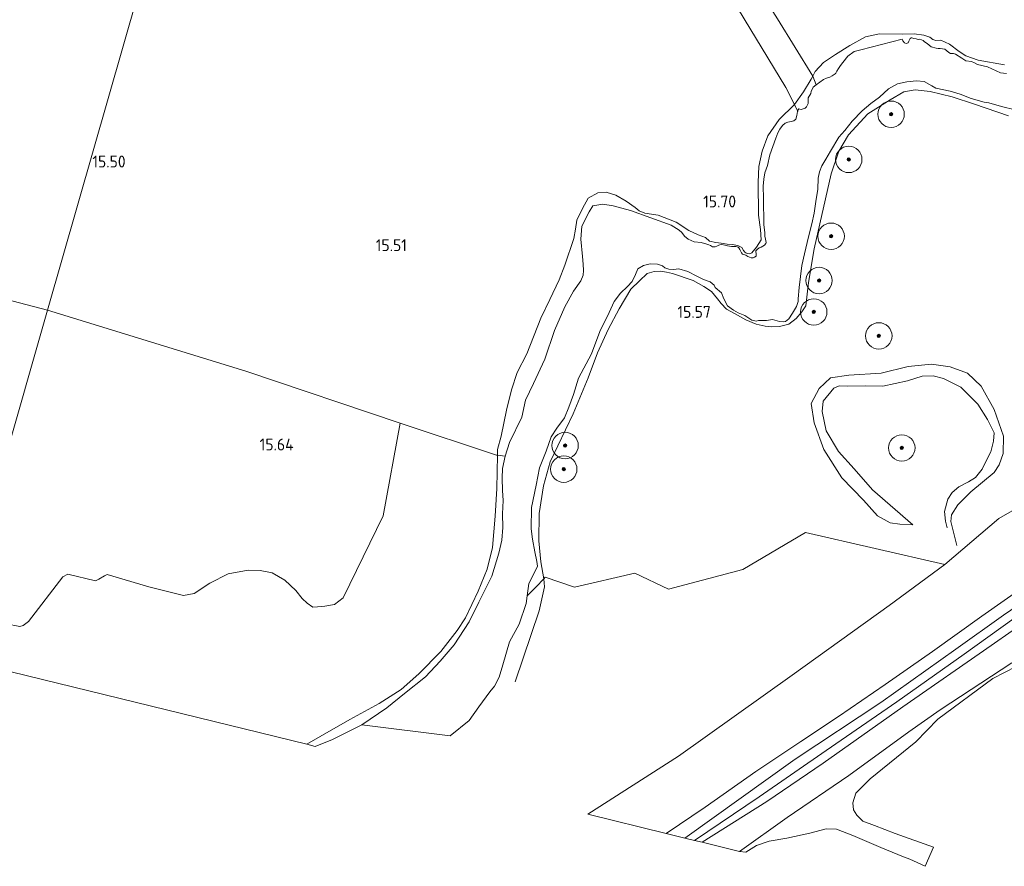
# Model space of a CAD drawing. Extents: x 196936 to 200438, y 361224 to 364196.
# Tile 147 of 256: x 199357 to 199506, y 361561 to 361689. Entities that reach past the tile are written whole.
import ezdxf
from ezdxf.enums import TextEntityAlignment as Align

# ---------------------------------------------------------------- set-up
doc = ezdxf.new("R2010")
doc.units = 0
for name, color, linetype, lineweight in [('B-ME-GR-BOOM-S', 90, 'Continuous', 25), ('B-ME-GR-BOUWLAND_BRAAKLIGGEND-GV', 200, 'Continuous', 13), ('B-ME-GR-GRAS-GV', 60, 'Continuous', 13), ('B-ME-GW-TALUD_KRUIN-G', 90, 'Continuous', 18), ('B-ME-IE-TERREINAFSCHEIDING_KUNSTMATIG_HEKWERK-G', 20, 'IE-TERREINAFSCHEIDING-KUNSTMATIG', 18), ('B-ME-OG-BREUKLIJN-G', 7, 'Continuous', 18), ('B-ME-OG-HOOGTELIJN-G', 7, 'Continuous', 18), ('B-ME-OG-HOOGTEPUNT-S', 7, 'Continuous', 25), ('B-ME-OG-TERREIN_GROEN-GV', 7, 'Continuous', 18), ('B-ME-OG-WATER_BEEK-GV', 150, 'Continuous', 18), ('B-ME-VH-VERHARDING_ASFALT-GV', 252, 'Continuous', 18), ('B-ME-VH-VERHARDING_HALFVERHARDING-GV', 252, 'Continuous', 18)]:
    doc.layers.add(name, color=color, linetype=linetype, lineweight=lineweight)
doc.styles.add('NLCS-ISO-ANNOTATIVE-T18', font='NLCS-ISO.ttf', dxfattribs={"height": 1.8})
doc.linetypes.add('IE-TERREINAFSCHEIDING-KUNSTMATIG', pattern='A,4,[82,NLCS.SHX,S=0.75,R=90,X=0,Y=0],4,-2', length=10)

# ---------------------------------------------------------------- blocks, each defined once
blk = doc.blocks.new('SAL-HOOGTELABEL-SO')
at = {"color": 0, "linetype": 'ByBlock', "lineweight": -2, "style": 'NLCS-ISO-ANNOTATIVE-T18'}
blk.add_attdef('HOOGTE', text='', height=1.8, dxfattribs=at).set_placement((2.79, 0), align=Align.RIGHT)
blk = doc.blocks.new('SGR-BOOM_01-SO')
at = {"linetype": 'ByBlock', "lineweight": 18}
h = blk.add_hatch(color=0, dxfattribs=at)
h.dxf.hatch_style = 1
edge = h.paths.add_edge_path()
edge.add_arc((0, 0), 0.25, 0, 360)
at = {"color": 0, "linetype": 'ByBlock', "lineweight": 18}
for radius in [2, 0.25]:
    blk.add_circle((0, 0), radius, dxfattribs=at)

msp = doc.modelspace()

# ---------------------------------------------------------------- linework, layer by layer
at = {"layer": 'B-ME-GR-BOUWLAND_BRAAKLIGGEND-GV'}
msp.add_polyline3d([(199515.386, 361619.681, 16.588), (199505.072, 361613.755, 16.792), (199496.932, 361606.758, 16.84), (199475.804, 361611.629, 16.009), (199466.284, 361606.03, 16.006), (199455.047, 361603.041, 16.051), (199449.918, 361605.447, 15.841), (199440.815, 361603.362, 15.811), (199436.339, 361604.852, 15.85), (199436.155, 361604.606, 15.785), (199435.677, 361607.173, 15.796), (199435.39, 361610.379, 15.875), (199435.442, 361614.51, 15.945), (199436.111, 361618.696, 15.953), (199437.091, 361622.326, 15.855), (199440.588, 361629.625, 15.816), (199442.846, 361635.085, 15.808), (199444.26, 361638.853, 15.875), (199445.906, 361642.406, 15.843), (199447.566, 361645.513, 15.804), (199449.323, 361648.517, 15.781), (199450.627, 361649.777, 15.781), (199451.81, 361650.865, 15.781), (199452.85, 361651.182, 15.781), (199453.866, 361651.223, 15.781), (199454.713, 361651.063, 15.781), (199455.627, 361650.846, 15.781), (199458.755, 361649.784, 15.71), (199460.399, 361648.912, 15.679), (199461.539, 361648.12, 15.624), (199462.484, 361647.011, 15.569), (199463.005, 361646.324, 15.554), (199463.842, 361645.442, 15.554), (199465.124, 361644.737, 15.581), (199466.759, 361643.827, 15.608), (199468.343, 361643.211, 15.628), (199469.676, 361642.895, 15.62), (199470.617, 361642.793, 15.593), (199471.879, 361642.856, 15.593), (199473.252, 361643.216, 15.683), (199474.371, 361644.037, 15.648), (199475.222, 361645.082, 15.608), (199475.838, 361645.983, 15.608), (199476.268, 361649.501, 15.546), (199477.123, 361654.609, 15.374), (199479.686, 361665.951, 15.362), (199480.83, 361669.421, 15.366), (199482.337, 361671.88, 15.362), (199485.259, 361675.051, 15.378), (199488.634, 361677.205, 15.468), (199490.706, 361678.38, 15.491), (199492.392, 361678.705, 15.483), (199494.703, 361678.44, 15.526), (199498.008, 361677.617, 15.648), (199501.404, 361676.532, 15.585), (199506.573, 361674.746, 15.581)], dxfattribs=at)
at = {"layer": 'B-ME-GR-GRAS-GV'}
for points in [[(199475.487, 361678.369, 15.543), (199474.108, 361676.455, 15.369), (199472.82, 361679.025, 15.745), (199463.783, 361693.972, 15.742), (199457.346, 361704.804, 15.763), (199453.056, 361711.707, 15.865), (199448.692, 361719.677, 16.22), (199444.624, 361725.8, 16.755), (199442.828, 361729.534, 16.747), (199442.333, 361730.554, 16.649), (199444.765, 361732.144, 16.666), (199445.666, 361730.744, 16.808), (199449.424, 361725.014, 16.51), (199454.563, 361716.63, 15.964), (199460.128, 361707.734, 15.768), (199466.013, 361698.26, 15.68), (199471.555, 361689.46, 15.693), (199476.893, 361680.762, 15.582), (199476.663, 361680.305, 15.602)], [(199475.73, 361675.91, 15.3), (199475.461, 361675.793, 15.3), (199475.143, 361675.727, 15.3), (199474.934, 361675.777, 15.3), (199474.766, 361675.837, 15.3), (199474.669, 361675.679, 15.3), (199474.614, 361675.447, 15.3), (199474.385, 361675.904, 15.288), (199474.315, 361676.042, 15.308), (199474.108, 361676.455, 15.369), (199475.487, 361678.369, 15.543), (199476.663, 361680.305, 15.602), (199476.893, 361680.762, 15.582), (199477.42, 361679.477, 15.3), (199476.964, 361679.082, 15.3), (199476.677, 361678.465, 15.3), (199476.624, 361678.155, 15.3), (199476.181, 361677.475, 15.3), (199476.22, 361677.043, 15.3), (199476.182, 361676.629, 15.3), (199475.956, 361676.099, 15.3)], [(199468.309, 361653.909, 15.3), (199468.33, 361653.743, 15.3), (199468.314, 361653.505, 15.3), (199468.069, 361653.322, 15.3), (199467.889, 361653.243, 15.3), (199467.571, 361653.258, 15.3), (199467.332, 361653.355, 15.3), (199467.069, 361653.437, 15.3), (199466.758, 361653.652, 15.3), (199466.453, 361653.724, 15.3), (199466.252, 361653.812, 15.3), (199466.093, 361653.991, 15.3), (199465.927, 361654.312, 15.3), (199465.834, 361654.515, 15.3), (199465.713, 361654.765, 15.3), (199465.612, 361654.849, 15.3), (199465.449, 361654.928, 15.3), (199465.249, 361654.935, 15.3), (199465.04, 361654.985, 15.3), (199464.878, 361654.983, 15.3), (199464.608, 361654.946, 15.3), (199464.298, 361654.999, 15.3), (199463.955, 361655.08, 15.3), (199463.593, 361655.166, 15.3), (199463.131, 361655.255, 15.3), (199462.818, 361655.209, 15.3), (199462.662, 361655.145, 15.3), (199462.383, 361654.989, 15.3), (199462.118, 361654.891, 15.3), (199461.88, 361654.907, 15.3), (199461.685, 361654.933, 15.3), (199461.422, 361655.096, 15.3), (199461.145, 361655.202, 15.3), (199460.844, 361655.293, 15.3), (199459.986, 361655.578, 15.3), (199458.921, 361655.669, 15.3), (199458.004, 361656.047, 15.3), (199457.475, 361656.535, 15.3), (199457.04, 361657.08, 15.3), (199456.637, 361657.417, 15.3), (199455.436, 361658.2, 15.3), (199449.27, 361660.389, 15.3), (199446.67, 361661.146, 15.3), (199445.071, 361661.369, 15.3), (199443.586, 361661.116, 15.3), (199442.998, 361660.202, 15.3), (199441.897, 361658.058, 15.3), (199441.734, 361656.071, 15.3), (199442.014, 361653.47, 15.3), (199442.096, 361652.283, 15.3), (199442.155, 361651.343, 15.3), (199442.107, 361650.63, 15.3), (199441.776, 361649.742, 15.3), (199440.646, 361648.198, 15.3), (199439.317, 361645.815, 15.3), (199437.746, 361642.241, 15.3), (199436.319, 361637.909, 15.3), (199434.598, 361634.21, 15.3), (199433.383, 361631.661, 15.3), (199432.814, 361629.128, 15.3), (199430.934, 361625.249, 15.3), (199430.26, 361623.197, 15.3), (199429.101, 361623.343, 15.625), (199429.115, 361624.191, 15.602), (199429.671, 361626.231, 15.606), (199430.473, 361630.185, 15.559), (199431.223, 361633.226, 15.598), (199432.122, 361635.87, 15.598), (199433.549, 361638.712, 15.602), (199435.696, 361644.121, 15.578), (199437.076, 361646.934, 15.57), (199438.454, 361649.909, 15.57), (199439.331, 361652.116, 15.574), (199440.682, 361656.182, 15.602), (199440.935, 361657.611, 15.649), (199441.123, 361658.934, 15.66), (199442.026, 361660.733, 15.641), (199442.875, 361662.304, 15.657), (199444.344, 361663.086, 15.641), (199445.614, 361663.192, 15.649), (199447.036, 361662.739, 15.657), (199448.636, 361661.843, 15.672), (199449.981, 361660.886, 15.688), (199450.587, 361660.383, 15.68), (199451.466, 361660.017, 15.664), (199453.446, 361659.715, 15.657), (199456.207, 361658.629, 15.743), (199458.126, 361657.377, 15.657), (199459.542, 361656.725, 15.657), (199460.65, 361656.305, 15.664), (199461.247, 361655.764, 15.637), (199462.2, 361655.542, 15.617), (199463.027, 361655.469, 15.594), (199463.951, 361655.294, 15.574), (199464.702, 361655.239, 15.57), (199465.52, 361655.128, 15.566), (199466.171, 361654.816, 15.555), (199466.387, 361654.363, 15.539), (199466.609, 361654.11, 15.527), (199466.77, 361653.98, 15.531), (199466.976, 361653.885, 15.531), (199467.374, 361653.837, 15.527), (199467.683, 361653.991, 15.535), (199468.392, 361654.87, 15.555), (199469.072, 361655.979, 15.563), (199469, 361657.529, 15.563), (199468.688, 361659.728, 15.563), (199468.646, 361664.73, 15.559), (199468.713, 361667.086, 15.578), (199469.209, 361669.382, 15.555), (199470.113, 361671.704, 15.543), (199471.821, 361674.2, 15.516), (199474.108, 361676.455, 15.369), (199474.315, 361676.042, 15.308), (199474.385, 361675.904, 15.288), (199474.614, 361675.447, 15.3), (199474.601, 361675.393, 15.3), (199474.557, 361675.121, 15.3), (199474.461, 361674.801, 15.3), (199474.335, 361674.268, 15.3), (199474.015, 361674.021, 15.3), (199473.617, 361673.874, 15.3), (199473.115, 361673.791, 15.3), (199472.741, 361673.658, 15.3), (199472.308, 361673.277, 15.3), (199471.897, 361672.73, 15.3), (199471.59, 361672.199, 15.3), (199471.296, 361671.383, 15.3), (199470.369, 361668.824, 15.3), (199470.032, 361667.232, 15.3), (199469.633, 361666.139, 15.3), (199469.502, 361665.163, 15.3), (199469.392, 361664.102, 15.3), (199469.444, 361662.278, 15.3), (199469.494, 361658.239, 15.3), (199469.638, 361657.058, 15.3), (199469.658, 361656.549, 15.3), (199469.741, 361656.047, 15.3), (199469.813, 361655.587, 15.3), (199469.768, 361655.396, 15.3), (199469.571, 361655.161, 15.3), (199469.061, 361654.879, 15.3), (199468.773, 361654.766, 15.3), (199468.453, 361654.519, 15.3), (199468.284, 361654.317, 15.3), (199468.282, 361654.137, 15.3)], [(199404.106, 361580.278, 15.47), (199401.474, 361579.233, 15.47), (199400.218, 361579.541, 15.775), (199402.238, 361580.72, 15.77), (199406.737, 361583.315, 15.739), (199411.169, 361585.726, 15.739), (199414.532, 361587.866, 15.7), (199417.218, 361590.208, 15.668), (199420.556, 361593.601, 15.59), (199422.994, 361596.766, 15.567), (199424.261, 361598.719, 15.621), (199426.214, 361602.722, 15.704), (199427.577, 361606.1, 15.778), (199428.343, 361609.338, 15.77), (199428.786, 361614.101, 15.692), (199429.018, 361618.31, 15.602), (199429.101, 361623.343, 15.625), (199430.26, 361623.197, 15.3), (199429.894, 361621.312, 15.3), (199429.828, 361619.838, 15.3), (199429.879, 361618.014, 15.3), (199429.994, 361616.457, 15.3), (199429.886, 361614.47, 15.3), (199429.912, 361612.37, 15.3), (199429.784, 361610.468, 15.3), (199429.314, 361608.486, 15.3), (199428.255, 361605.032, 15.3), (199426.272, 361601.073, 15.3), (199424.845, 361598.109, 15.3), (199422.571, 361594.622, 15.3), (199420.454, 361592.143, 15.3), (199418.203, 361589.777, 15.3), (199415.023, 361587.229, 15.3), (199412.333, 361585.047, 15.3), (199408.583, 361582.472, 15.33)]]:
    msp.add_polyline3d(points, close=True, dxfattribs=at)
for points in [[(199352.646, 361723.579, 16.29), (199358.669, 361723.429, 16.338), (199363.79, 361723.736, 16.587), (199375.299, 361724.621, 16.741), (199383.872, 361725.355, 16.741), (199360.924, 361645.291, 15.511), (199343.892, 361649.778, 15.539)], [(199463.783, 361693.972, 15.742), (199472.82, 361679.025, 15.745), (199474.108, 361676.455, 15.369), (199471.821, 361674.2, 15.516), (199470.113, 361671.704, 15.543), (199469.209, 361669.382, 15.555), (199468.713, 361667.086, 15.578), (199468.646, 361664.73, 15.559), (199468.688, 361659.728, 15.563), (199469, 361657.529, 15.563), (199469.072, 361655.979, 15.563), (199468.392, 361654.87, 15.555), (199467.683, 361653.991, 15.535), (199467.374, 361653.837, 15.527), (199466.976, 361653.885, 15.531), (199466.77, 361653.98, 15.531), (199466.609, 361654.11, 15.527), (199466.387, 361654.363, 15.539), (199466.171, 361654.816, 15.555), (199465.52, 361655.128, 15.566), (199464.702, 361655.239, 15.57), (199463.951, 361655.294, 15.574), (199463.027, 361655.469, 15.594), (199462.2, 361655.542, 15.617), (199461.247, 361655.764, 15.637), (199460.65, 361656.305, 15.664), (199459.542, 361656.725, 15.657), (199458.126, 361657.377, 15.657), (199456.207, 361658.629, 15.743), (199453.446, 361659.715, 15.657), (199451.466, 361660.017, 15.664), (199450.587, 361660.383, 15.68), (199449.981, 361660.886, 15.688), (199448.636, 361661.843, 15.672), (199447.036, 361662.739, 15.657), (199445.614, 361663.192, 15.649), (199444.344, 361663.086, 15.641), (199442.875, 361662.304, 15.657), (199442.026, 361660.733, 15.641), (199441.123, 361658.934, 15.66), (199440.935, 361657.611, 15.649), (199440.682, 361656.182, 15.602), (199439.331, 361652.116, 15.574), (199438.454, 361649.909, 15.57), (199437.076, 361646.934, 15.57), (199435.696, 361644.121, 15.578), (199433.549, 361638.712, 15.602), (199432.122, 361635.87, 15.598), (199431.223, 361633.226, 15.598), (199430.473, 361630.185, 15.559), (199429.671, 361626.231, 15.606), (199429.115, 361624.191, 15.602), (199429.101, 361623.343, 15.625), (199428.992, 361623.359, 15.667), (199414.373, 361628.179, 15.688), (199390.997, 361636.095, 15.685), (199360.924, 361645.291, 15.511), (199383.872, 361725.355, 16.741)], [(199505.952, 361682.474, 15.551), (199501.981, 361683.2, 15.531), (199500.119, 361683.835, 15.535), (199499.064, 361684.483, 15.547), (199497.603, 361685.628, 15.594), (199496.293, 361686.216, 15.617), (199495.562, 361686.185, 15.602), (199495.076, 361686.339, 15.602), (199494.633, 361686.683, 15.606), (199493.736, 361686.973, 15.617), (199492.261, 361687.197, 15.633), (199490.477, 361687.131, 15.629), (199486.991, 361687.181, 15.625), (199484.91, 361686.702, 15.672), (199482.518, 361685.411, 15.723), (199480.355, 361684.067, 15.711), (199478.503, 361682.851, 15.672), (199477.262, 361681.492, 15.641), (199476.893, 361680.762, 15.582), (199471.555, 361689.46, 15.693)], [(199506.235, 361681.194, 15.3), (199505.369, 361681.278, 15.3), (199503.362, 361682.156, 15.3), (199501.846, 361682.555, 15.3), (199501.415, 361682.777, 15.3), (199500.938, 361682.971, 15.3), (199500.119, 361683.084, 15.3), (199499.487, 361683.475, 15.3), (199498.547, 361684.1, 15.3), (199498.213, 361684.22, 15.3), (199497.767, 361684.205, 15.3), (199497.518, 361684.344, 15.3), (199496.913, 361684.85, 15.3), (199496.208, 361684.936, 15.3), (199495.885, 361684.932, 15.3), (199495.58, 361685.004, 15.3), (199494.817, 361685.185, 15.3), (199494.259, 361685.719, 15.3), (199493.851, 361685.96, 15.3), (199493.623, 361686.149, 15.3), (199493.12, 361686.351, 15.3), (199492.874, 361686.329, 15.3), (199492.569, 361686.401, 15.3), (199492.225, 361686.483, 15.3), (199491.929, 361686.593, 15.3), (199491.806, 361686.582, 15.3), (199491.664, 361686.494, 15.3), (199491.48, 361686.055, 15.3), (199491.34, 361685.806, 15.3), (199491.037, 361685.717, 15.3), (199490.78, 361685.818, 15.3), (199490.567, 361686.11, 15.3), (199490.43, 361686.384, 15.3), (199484.196, 361684.745, 15.3), (199483.192, 361684.481, 15.3), (199482.22, 361683.806, 15.3), (199481.453, 361682.817, 15.3), (199481.084, 361682.404, 15.3), (199480.777, 361681.92, 15.3), (199480.561, 361681.527, 15.3), (199480.468, 361681.322, 15.3), (199480.385, 361681.213, 15.3), (199480.288, 361681.134, 15.3), (199479.846, 361680.795, 15.3), (199479.478, 361680.601, 15.3), (199479, 361680.452, 15.3), (199478.527, 361680.242, 15.3), (199477.42, 361679.477, 15.3), (199476.893, 361680.762, 15.582), (199477.262, 361681.492, 15.641), (199478.503, 361682.851, 15.672), (199480.355, 361684.067, 15.711), (199482.518, 361685.411, 15.723), (199484.91, 361686.702, 15.672), (199486.991, 361687.181, 15.625), (199490.477, 361687.131, 15.629), (199492.261, 361687.197, 15.633), (199493.736, 361686.973, 15.617), (199494.633, 361686.683, 15.606), (199495.076, 361686.339, 15.602), (199495.562, 361686.185, 15.602), (199496.293, 361686.216, 15.617), (199497.603, 361685.628, 15.594), (199499.064, 361684.483, 15.547), (199500.119, 361683.835, 15.535), (199501.981, 361683.2, 15.531), (199505.952, 361682.474, 15.551)], [(199506.573, 361674.746, 15.581), (199501.404, 361676.532, 15.585), (199498.008, 361677.617, 15.648), (199494.703, 361678.44, 15.526), (199492.392, 361678.705, 15.483), (199490.706, 361678.38, 15.491), (199488.634, 361677.205, 15.468), (199485.259, 361675.051, 15.378), (199482.337, 361671.88, 15.362), (199480.83, 361669.421, 15.366), (199479.686, 361665.951, 15.362), (199477.123, 361654.609, 15.374), (199476.268, 361649.501, 15.546), (199475.838, 361645.983, 15.608), (199475.222, 361645.082, 15.608), (199474.371, 361644.037, 15.648), (199473.252, 361643.216, 15.683), (199471.879, 361642.856, 15.593), (199470.617, 361642.793, 15.593), (199469.676, 361642.895, 15.62), (199468.343, 361643.211, 15.628), (199466.759, 361643.827, 15.608), (199465.124, 361644.737, 15.581), (199463.842, 361645.442, 15.554), (199463.005, 361646.324, 15.554), (199462.484, 361647.011, 15.569), (199461.539, 361648.12, 15.624), (199460.399, 361648.912, 15.679), (199458.755, 361649.784, 15.71), (199455.627, 361650.846, 15.781), (199454.713, 361651.063, 15.781), (199453.866, 361651.223, 15.781), (199452.85, 361651.182, 15.781), (199451.81, 361650.865, 15.781), (199450.627, 361649.777, 15.781), (199449.323, 361648.517, 15.781), (199447.566, 361645.513, 15.804), (199445.906, 361642.406, 15.843), (199444.26, 361638.853, 15.875), (199442.846, 361635.085, 15.808), (199440.588, 361629.625, 15.816), (199437.091, 361622.326, 15.855), (199436.111, 361618.696, 15.953), (199435.442, 361614.51, 15.945), (199435.39, 361610.379, 15.875), (199435.677, 361607.173, 15.796), (199436.155, 361604.606, 15.785), (199434.97, 361603.387, 15.166), (199433.631, 361602.015, 15.3), (199433.867, 361603.906, 15.3), (199434.739, 361605.552, 15.3), (199435.173, 361606.536, 15.3), (199435.098, 361607.238, 15.3), (199434.757, 361608.688, 15.3), (199434.447, 361610.613, 15.3), (199434.218, 361612.197, 15.3), (199434.281, 361615.394, 15.3), (199434.997, 361618.807, 15.3), (199435.488, 361621.428, 15.3), (199436.484, 361623.971, 15.3), (199437.268, 361626.122, 15.3), (199438.102, 361627.456, 15.3), (199439.266, 361628.995, 15.3), (199439.925, 361630.611, 15.3), (199440.655, 361632.533, 15.3), (199441.395, 361635.015, 15.3), (199443.381, 361638.695, 15.3), (199444.611, 361642.069, 15.3), (199446.048, 361644.952, 15.3), (199446.801, 361646.627, 15.3), (199447.741, 361647.896, 15.3), (199448.818, 361648.892, 15.3), (199449.519, 361649.654, 15.3), (199450.044, 361650.698, 15.3), (199450.372, 361651.587, 15.3), (199451.249, 361652.066, 15.3), (199452.28, 361652.348, 15.3), (199453.355, 361652.298, 15.3), (199454.138, 361652.035, 15.3), (199454.504, 361651.708, 15.3), (199455.068, 361651.537, 15.3), (199455.819, 361651.482, 15.3), (199456.606, 361651.58, 15.3), (199457.962, 361651.183, 15.3), (199459.323, 361650.463, 15.3), (199460.329, 361649.947, 15.3), (199461.37, 361649.583, 15.3), (199461.939, 361649.088, 15.3), (199462.096, 361648.729, 15.3), (199463.078, 361647.937, 15.3), (199463.434, 361647.049, 15.3), (199463.992, 361645.994, 15.3), (199464.877, 361645.304, 15.3), (199465.587, 361644.897, 15.3), (199466.582, 361644.504, 15.3), (199467.666, 361643.809, 15.3), (199468.315, 361643.658, 15.3), (199468.694, 361643.731, 15.3), (199469.91, 361643.768, 15.3), (199470.791, 361643.924, 15.3), (199471.88, 361643.59, 15.3), (199472.393, 361643.55, 15.3), (199472.763, 361643.584, 15.3), (199473.261, 361643.991, 15.3), (199473.827, 361644.865, 15.3), (199474.419, 361645.853, 15.3), (199474.683, 361646.636, 15.3), (199474.695, 361647.036, 15.3), (199474.85, 361648.73, 15.3), (199475.234, 361652.1, 15.3), (199475.643, 361653.855, 15.3), (199476.249, 361656.449, 15.3), (199476.779, 361658.377, 15.3), (199477.115, 361659.988, 15.3), (199477.372, 361661.779, 15.3), (199477.647, 361663.646, 15.3), (199477.716, 361665.319, 15.3), (199477.9, 361666.282, 15.3), (199478.267, 361667.162, 15.3), (199478.868, 361668.188, 15.3), (199479.591, 361669.388, 15.3), (199480.85, 361671.508, 15.3), (199481.736, 361672.548, 15.3), (199482.873, 361673.972, 15.3), (199484.398, 361675.507, 15.3), (199485.702, 361676.611, 15.3), (199487.017, 361677.591, 15.3), (199488.395, 361678.839, 15.3), (199489.741, 361679.611, 15.3), (199491.143, 361679.927, 15.3), (199492.623, 361680.064, 15.3), (199493.765, 361679.959, 15.3), (199494.935, 361679.283, 15.3), (199495.539, 361678.941, 15.3), (199497.723, 361678.472, 15.3), (199499.231, 361678.039, 15.3), (199500.924, 361677.363, 15.3), (199502.89, 361676.823, 15.3), (199503.585, 361676.701, 15.3), (199505.513, 361676.171, 15.3), (199507.574, 361675.69, 15.3)], [(199354.664, 361597.78, 15.559), (199356.752, 361597.377, 15.603), (199357.244, 361597.533, 15.603), (199358.031, 361598.166, 15.595), (199363.271, 361604.932, 15.577), (199363.996, 361605.306, 15.577), (199368.218, 361604.307, 15.63), (199368.73, 361604.549, 15.612), (199369.582, 361605.076, 15.612), (199369.988, 361605.252, 15.612), (199376.282, 361603.399, 15.621), (199381.517, 361602.069, 15.648), (199383.145, 361602.412, 15.665), (199385.509, 361603.945, 15.612), (199388.304, 361605.376, 15.612), (199391.346, 361605.929, 15.612), (199393.151, 361605.866, 15.639), (199394.981, 361605.524, 15.701), (199396.906, 361604.432, 15.71), (199398.536, 361602.863, 15.719), (199399.518, 361601.63, 15.701), (199400.257, 361600.909, 15.701), (199401.123, 361600.34, 15.683), (199401.853, 361600.349, 15.665), (199402.968, 361600.449, 15.648), (199404.403, 361600.747, 15.683), (199405.751, 361601.729, 15.628), (199411.774, 361614.158, 15.688), (199414.373, 361628.179, 15.688), (199428.992, 361623.359, 15.667), (199429.101, 361623.343, 15.625), (199429.018, 361618.31, 15.602), (199428.786, 361614.101, 15.692), (199428.343, 361609.338, 15.77), (199427.577, 361606.1, 15.778), (199426.214, 361602.722, 15.704), (199424.261, 361598.719, 15.621), (199422.994, 361596.766, 15.567), (199420.556, 361593.601, 15.59), (199417.218, 361590.208, 15.668), (199414.532, 361587.866, 15.7), (199411.169, 361585.726, 15.739), (199406.737, 361583.315, 15.739), (199402.238, 361580.72, 15.77), (199400.218, 361579.541, 15.775), (199345.897, 361592.862, 15.599)], [(199508.8, 361603.348, 17.562), (199502.525, 361598.937, 17.562), (199495.035, 361593.609, 17.481), (199487.866, 361588.579, 17.513), (199480.791, 361583.776, 17.444), (199475.076, 361579.979, 17.461), (199468.272, 361575.444, 17.457), (199460.598, 361570.036, 17.339), (199454.695, 361566.034, 17.245), (199442.806, 361568.96, 16.786), (199456.534, 361577.738, 17.065), (199473.796, 361590.009, 16.903), (199488.498, 361600.594, 16.855), (199496.932, 361606.758, 16.84), (199505.072, 361613.755, 16.792), (199515.386, 361619.681, 16.588)], [(199510.121, 361602.035, 18.334), (199505.81, 361599.09, 18.241), (199498.555, 361593.949, 18.301), (199487.216, 361585.857, 18.256), (199474.244, 361577.301, 17.995), (199457.491, 361565.346, 18.131), (199454.695, 361566.034, 17.245), (199460.598, 361570.036, 17.339), (199468.272, 361575.444, 17.457), (199475.076, 361579.979, 17.461), (199480.791, 361583.776, 17.444), (199487.866, 361588.579, 17.513), (199495.035, 361593.609, 17.481), (199502.525, 361598.937, 17.562), (199508.8, 361603.348, 17.562)], [(199507.359, 361598.59, 18.479), (199499.852, 361593.18, 18.423), (199489.618, 361585.993, 18.33), (199478.916, 361578.61, 18.225), (199468.798, 361571.588, 18.187), (199458.971, 361564.982, 18.172), (199457.491, 361565.346, 18.131), (199474.244, 361577.301, 17.995), (199487.216, 361585.857, 18.256), (199498.555, 361593.949, 18.301), (199505.81, 361599.09, 18.241), (199510.121, 361602.035, 18.334)]]:
    msp.add_polyline3d(points, dxfattribs=at)
at = {"layer": 'B-ME-GW-TALUD_KRUIN-G'}
for points in [[(199501.981, 361683.2, 15.531), (199500.119, 361683.835, 15.535), (199499.064, 361684.483, 15.547), (199497.603, 361685.628, 15.594), (199496.293, 361686.216, 15.617), (199495.562, 361686.185, 15.602), (199495.076, 361686.339, 15.602), (199494.633, 361686.683, 15.606), (199493.736, 361686.973, 15.617), (199492.261, 361687.197, 15.633), (199490.477, 361687.131, 15.629), (199486.991, 361687.181, 15.625), (199484.91, 361686.702, 15.672), (199482.518, 361685.411, 15.723), (199480.355, 361684.067, 15.711), (199478.503, 361682.851, 15.672), (199477.262, 361681.492, 15.641), (199476.893, 361680.762, 15.582), (199476.663, 361680.305, 15.602), (199475.487, 361678.369, 15.543), (199474.108, 361676.455, 15.369), (199471.821, 361674.2, 15.516), (199470.113, 361671.704, 15.543), (199469.209, 361669.382, 15.555), (199468.713, 361667.086, 15.578), (199468.646, 361664.73, 15.559), (199468.688, 361659.728, 15.563), (199469, 361657.529, 15.563), (199469.072, 361655.979, 15.563), (199468.392, 361654.87, 15.555), (199467.683, 361653.991, 15.535), (199467.374, 361653.837, 15.527), (199466.976, 361653.885, 15.531), (199466.77, 361653.98, 15.531), (199466.609, 361654.11, 15.527), (199466.387, 361654.363, 15.539), (199466.171, 361654.816, 15.555), (199465.52, 361655.128, 15.566), (199464.702, 361655.239, 15.57), (199463.951, 361655.294, 15.574), (199463.027, 361655.469, 15.594), (199462.2, 361655.542, 15.617), (199461.247, 361655.764, 15.637), (199460.65, 361656.305, 15.664), (199459.542, 361656.725, 15.657), (199458.126, 361657.377, 15.657), (199456.207, 361658.629, 15.743), (199453.446, 361659.715, 15.657), (199451.466, 361660.017, 15.664), (199450.587, 361660.383, 15.68), (199449.981, 361660.886, 15.688), (199448.636, 361661.843, 15.672), (199447.036, 361662.739, 15.657), (199445.614, 361663.192, 15.649), (199444.344, 361663.086, 15.641), (199442.875, 361662.304, 15.657), (199442.026, 361660.733, 15.641), (199441.123, 361658.934, 15.66), (199440.935, 361657.611, 15.649), (199440.682, 361656.182, 15.602), (199439.331, 361652.116, 15.574), (199438.454, 361649.909, 15.57), (199437.076, 361646.934, 15.57), (199435.696, 361644.121, 15.578), (199433.549, 361638.712, 15.602), (199432.122, 361635.87, 15.598)], [(199505.952, 361682.474, 15.551), (199501.981, 361683.2, 15.531)], [(199431.822, 361589.017, 15.792), (199435.447, 361599.745, 15.789), (199436.237, 361603.42, 15.785), (199436.155, 361604.606, 15.785), (199435.677, 361607.173, 15.796), (199435.39, 361610.379, 15.875), (199435.442, 361614.51, 15.945), (199436.111, 361618.696, 15.953), (199437.091, 361622.326, 15.855), (199440.588, 361629.625, 15.816), (199442.846, 361635.085, 15.808), (199444.26, 361638.853, 15.875), (199445.906, 361642.406, 15.843), (199447.566, 361645.513, 15.804), (199449.323, 361648.517, 15.781), (199450.627, 361649.777, 15.781), (199451.81, 361650.865, 15.781), (199452.85, 361651.182, 15.781), (199453.866, 361651.223, 15.781), (199454.713, 361651.063, 15.781), (199455.627, 361650.846, 15.781), (199458.755, 361649.784, 15.71), (199460.399, 361648.912, 15.679), (199461.539, 361648.12, 15.624), (199462.484, 361647.011, 15.569), (199463.005, 361646.324, 15.554), (199463.842, 361645.442, 15.554), (199465.124, 361644.737, 15.581), (199466.759, 361643.827, 15.608), (199468.343, 361643.211, 15.628), (199469.676, 361642.895, 15.62), (199470.617, 361642.793, 15.593), (199471.879, 361642.856, 15.593), (199473.252, 361643.216, 15.683), (199474.371, 361644.037, 15.648), (199475.222, 361645.082, 15.608), (199475.838, 361645.983, 15.608), (199476.268, 361649.501, 15.546), (199477.123, 361654.609, 15.374), (199479.686, 361665.951, 15.362), (199480.83, 361669.421, 15.366), (199482.337, 361671.88, 15.362), (199485.259, 361675.051, 15.378), (199488.634, 361677.205, 15.468), (199490.706, 361678.38, 15.491), (199492.392, 361678.705, 15.483), (199494.703, 361678.44, 15.526), (199498.008, 361677.617, 15.648), (199501.404, 361676.532, 15.585), (199506.573, 361674.746, 15.581)], [(199432.122, 361635.87, 15.598), (199431.223, 361633.226, 15.598), (199430.473, 361630.185, 15.559), (199429.671, 361626.231, 15.606), (199429.115, 361624.191, 15.602), (199429.101, 361623.343, 15.625), (199429.018, 361618.31, 15.602), (199428.786, 361614.101, 15.692), (199428.343, 361609.338, 15.77), (199427.577, 361606.1, 15.778), (199426.214, 361602.722, 15.704), (199424.261, 361598.719, 15.621), (199422.994, 361596.766, 15.567), (199420.556, 361593.601, 15.59), (199417.218, 361590.208, 15.668), (199414.532, 361587.866, 15.7), (199411.169, 361585.726, 15.739), (199406.737, 361583.315, 15.739), (199402.238, 361580.72, 15.77), (199400.218, 361579.541, 15.775)], [(199474.244, 361577.301, 17.995), (199487.216, 361585.857, 18.256), (199498.555, 361593.949, 18.301), (199505.81, 361599.09, 18.241), (199510.121, 361602.035, 18.334), (199516.134, 361606.004, 18.382), (199523.667, 361610.084, 18.478), (199531.485, 361613.786, 18.55), (199539.63, 361617.44, 18.565), (199548.583, 361621.56, 18.499), (199558.271, 361625.918, 18.367), (199567.214, 361629.761, 18.394), (199574.153, 361632.934, 18.412)]]:
    msp.add_polyline3d(points, dxfattribs=at)
at = {"layer": 'B-ME-IE-TERREINAFSCHEIDING_KUNSTMATIG_HEKWERK-G'}
for points in [[(199444.765, 361732.144, 16.666), (199445.666, 361730.744, 16.808), (199449.424, 361725.014, 16.51), (199454.563, 361716.63, 15.964), (199460.128, 361707.734, 15.768), (199466.013, 361698.26, 15.68), (199471.555, 361689.46, 15.693), (199476.893, 361680.762, 15.582), (199477.42, 361679.477, 15.3)], [(199442.806, 361568.96, 16.786), (199456.534, 361577.738, 17.065), (199473.796, 361590.009, 16.903), (199488.498, 361600.594, 16.855), (199496.932, 361606.758, 16.84), (199505.072, 361613.755, 16.792), (199515.386, 361619.681, 16.588), (199527.537, 361628.665, 16.411), (199538.415, 361636.679, 16.348), (199545.914, 361641.469, 16.423), (199554.54, 361650.07, 16.432), (199565.234, 361660.211, 16.3), (199574.073, 361667.804, 16.216), (199583.979, 361678.435, 16.054), (199598.123, 361692.778, 15.982), (199606.437, 361701.726, 15.889), (199618.211, 361714.127, 15.832), (199630.317, 361726.504, 15.772), (199634.462, 361731.053, 15.757), (199642.748, 361719.044, 16.24), (199649.93, 361708.128, 16.948)], [(199472.82, 361679.025, 15.745), (199463.783, 361693.972, 15.742), (199457.346, 361704.804, 15.763)], [(199474.614, 361675.447, 15.3), (199474.385, 361675.904, 15.288), (199474.315, 361676.042, 15.308), (199474.108, 361676.455, 15.369), (199472.82, 361679.025, 15.745)], [(199261.525, 361672.599, 15.498), (199275.99, 361667.893, 15.582), (199295.513, 361662.277, 15.553), (199313.861, 361657.748, 15.565), (199329.958, 361653.277, 15.498), (199343.892, 361649.778, 15.539), (199360.924, 361645.291, 15.511)], [(199454.695, 361566.034, 17.245), (199460.598, 361570.036, 17.339), (199468.272, 361575.444, 17.457), (199475.076, 361579.979, 17.461), (199480.791, 361583.776, 17.444), (199487.866, 361588.579, 17.513), (199495.035, 361593.609, 17.481), (199502.525, 361598.937, 17.562), (199508.8, 361603.348, 17.562), (199516.238, 361608.107, 17.586), (199522.335, 361611.937, 17.545), (199530.135, 361615.946, 17.457), (199538.272, 361619.626, 17.481), (199545.245, 361622.418, 17.558), (199555.04, 361626.785, 17.731), (199563.2, 361630.211, 17.695), (199572.411, 361634.218, 17.707), (199580.612, 361638.339, 17.954), (199585.979, 361641.719, 17.917), (199591.346, 361645.972, 17.844), (199599.796, 361653.605, 17.844)], [(199360.924, 361645.291, 15.511), (199390.997, 361636.095, 15.685)], [(199390.997, 361636.095, 15.685), (199414.373, 361628.179, 15.688), (199428.992, 361623.359, 15.667)], [(199428.992, 361623.359, 15.667), (199429.101, 361623.343, 15.625), (199430.26, 361623.197, 15.3)]]:
    msp.add_polyline3d(points, dxfattribs=at)
at = {"layer": 'B-ME-OG-BREUKLIJN-G'}
msp.add_polyline3d([(199492.079, 361612.785, 16.404), (199490.086, 361612.893, 16.157), (199488.645, 361613.113, 16.086), (199486.716, 361614.175, 16.031), (199484.61, 361616.531, 15.909), (199481.328, 361619.891, 15.795), (199478.558, 361624.22, 15.815), (199477.126, 361628.232, 15.803), (199476.651, 361631.17, 15.834), (199477.88, 361633.462, 15.862), (199479.593, 361635.075, 15.831), (199482.351, 361635.472, 15.787), (199487.264, 361635.762, 15.732), (199491.339, 361636.776, 15.764), (199494.897, 361637.145, 15.772), (199497.742, 361636.714, 15.724), (199500.345, 361635.775, 15.681), (199502.419, 361633.79, 15.772), (199504.407, 361630.252, 15.823), (199505.801, 361626.249, 15.838), (199505.739, 361623.599, 15.811), (199505.132, 361621.886, 15.787), (199504.375, 361620.733, 15.776), (199500.848, 361617.774, 15.819), (199498.891, 361615.815, 15.858), (199497.929, 361614.307, 16.031), (199497.847, 361613.277, 16.125), (199498.73, 361609.677, 16.471)], dxfattribs=at)
at = {"layer": 'B-ME-OG-HOOGTELIJN-G'}
msp.add_polyline3d([(199492.079, 361612.785, 16.404), (199485.952, 361618.11, 16.42), (199483.149, 361621.276, 16.298), (199480.782, 361623.895, 16.157), (199478.942, 361627.035, 16.192), (199478.304, 361629.971, 16.275), (199478.475, 361631.546, 16.369), (199480.108, 361633.5, 16.278), (199480.923, 361633.873, 15.968), (199482.162, 361633.821, 16.039), (199484.83, 361633.836, 16.117), (199487.527, 361633.803, 16.102), (199491.27, 361634.613, 16.204), (199493.5, 361635.336, 16.094), (199495.167, 361635.386, 16.078), (199496.716, 361634.938, 16.227), (199499.315, 361633.637, 16.145), (199501.938, 361631.079, 16.121), (199503.368, 361628.762, 16.188), (199504.375, 361626.708, 16.172), (199504.286, 361625.477, 16.208), (199503.906, 361623.872, 16.251), (199503.236, 361622.577, 16.259), (199502.558, 361621.244, 16.216), (199501.573, 361619.984, 16.188), (199500.486, 361619.313, 16.212), (199499.057, 361618.561, 16.227), (199498, 361617.681, 16.247), (199497.365, 361616.701, 16.302), (199496.883, 361614.837, 16.557), (199497.016, 361613.352, 16.632), (199497.258, 361612.326, 16.648)], dxfattribs=at)
at = {"layer": 'B-ME-OG-TERREIN_GROEN-GV'}
for points in [[(199343.892, 361649.778, 15.539), (199360.924, 361645.291, 15.511), (199347.237, 361597.536, 15.692)], [(199347.237, 361597.536, 15.692), (199360.924, 361645.291, 15.511), (199390.997, 361636.095, 15.685), (199414.373, 361628.179, 15.688), (199411.774, 361614.158, 15.688), (199405.751, 361601.729, 15.628), (199404.403, 361600.747, 15.683), (199402.968, 361600.449, 15.648), (199401.853, 361600.349, 15.665), (199401.123, 361600.34, 15.683), (199400.257, 361600.909, 15.701), (199399.518, 361601.63, 15.701), (199398.536, 361602.863, 15.719), (199396.906, 361604.432, 15.71), (199394.981, 361605.524, 15.701), (199393.151, 361605.866, 15.639), (199391.346, 361605.929, 15.612), (199388.304, 361605.376, 15.612), (199385.509, 361603.945, 15.612), (199383.145, 361602.412, 15.665), (199381.517, 361602.069, 15.648), (199376.282, 361603.399, 15.621), (199369.988, 361605.252, 15.612), (199369.582, 361605.076, 15.612), (199368.73, 361604.549, 15.612), (199368.218, 361604.307, 15.63), (199363.996, 361605.306, 15.577), (199363.271, 361604.932, 15.577), (199358.031, 361598.166, 15.595), (199357.244, 361597.533, 15.603), (199356.752, 361597.377, 15.603), (199354.664, 361597.78, 15.559)]]:
    msp.add_polyline3d(points, dxfattribs=at)
at = {"layer": 'B-ME-OG-WATER_BEEK-GV'}
msp.add_polyline3d([(199507.574, 361675.69, 15.3), (199505.513, 361676.171, 15.3), (199503.585, 361676.701, 15.3), (199502.89, 361676.823, 15.3), (199500.924, 361677.363, 15.3), (199499.231, 361678.039, 15.3), (199497.723, 361678.472, 15.3), (199495.539, 361678.941, 15.3), (199494.935, 361679.283, 15.3), (199493.765, 361679.959, 15.3), (199492.623, 361680.064, 15.3), (199491.143, 361679.927, 15.3), (199489.741, 361679.611, 15.3), (199488.395, 361678.839, 15.3), (199487.017, 361677.591, 15.3), (199485.702, 361676.611, 15.3), (199484.398, 361675.507, 15.3), (199482.873, 361673.972, 15.3), (199481.736, 361672.548, 15.3), (199480.85, 361671.508, 15.3), (199479.591, 361669.388, 15.3), (199478.868, 361668.188, 15.3), (199478.267, 361667.162, 15.3), (199477.9, 361666.282, 15.3), (199477.716, 361665.319, 15.3), (199477.647, 361663.646, 15.3), (199477.372, 361661.779, 15.3), (199477.115, 361659.988, 15.3), (199476.779, 361658.377, 15.3), (199476.249, 361656.449, 15.3), (199475.643, 361653.855, 15.3), (199475.234, 361652.1, 15.3), (199474.85, 361648.73, 15.3), (199474.695, 361647.036, 15.3), (199474.683, 361646.636, 15.3), (199474.419, 361645.853, 15.3), (199473.827, 361644.865, 15.3), (199473.261, 361643.991, 15.3), (199472.763, 361643.584, 15.3), (199472.393, 361643.55, 15.3), (199471.88, 361643.59, 15.3), (199470.791, 361643.924, 15.3), (199469.91, 361643.768, 15.3), (199468.694, 361643.731, 15.3), (199468.315, 361643.658, 15.3), (199467.666, 361643.809, 15.3), (199466.582, 361644.504, 15.3), (199465.587, 361644.897, 15.3), (199464.877, 361645.304, 15.3), (199463.992, 361645.994, 15.3), (199463.434, 361647.049, 15.3), (199463.078, 361647.937, 15.3), (199462.096, 361648.729, 15.3), (199461.939, 361649.088, 15.3), (199461.37, 361649.583, 15.3), (199460.329, 361649.947, 15.3), (199459.323, 361650.463, 15.3), (199457.962, 361651.183, 15.3), (199456.606, 361651.58, 15.3), (199455.819, 361651.482, 15.3), (199455.068, 361651.537, 15.3), (199454.504, 361651.708, 15.3), (199454.138, 361652.035, 15.3), (199453.355, 361652.298, 15.3), (199452.28, 361652.348, 15.3), (199451.249, 361652.066, 15.3), (199450.372, 361651.587, 15.3), (199450.044, 361650.698, 15.3), (199449.519, 361649.654, 15.3), (199448.818, 361648.892, 15.3), (199447.741, 361647.896, 15.3), (199446.801, 361646.627, 15.3), (199446.048, 361644.952, 15.3), (199444.611, 361642.069, 15.3), (199443.381, 361638.695, 15.3), (199441.395, 361635.015, 15.3), (199440.655, 361632.533, 15.3), (199439.925, 361630.611, 15.3), (199439.266, 361628.995, 15.3), (199438.102, 361627.456, 15.3), (199437.268, 361626.122, 15.3), (199436.484, 361623.971, 15.3), (199435.488, 361621.428, 15.3), (199434.997, 361618.807, 15.3), (199434.281, 361615.394, 15.3), (199434.218, 361612.197, 15.3), (199434.447, 361610.613, 15.3), (199434.757, 361608.688, 15.3), (199435.098, 361607.238, 15.3), (199435.173, 361606.536, 15.3), (199434.739, 361605.552, 15.3), (199433.867, 361603.906, 15.3), (199433.631, 361602.015, 15.3), (199433.477, 361600.898, 15.3), (199432.414, 361597.768, 15.3), (199430.966, 361595.051, 15.3), (199429.907, 361591.597, 15.3), (199429.379, 361589.709, 15.3), (199428.655, 361588.35, 15.3), (199427.963, 361587.468, 15.3), (199426.3, 361585.204, 15.3), (199424.844, 361583.133, 15.3), (199421.965, 361580.835, 15.33), (199408.583, 361582.472, 15.33), (199412.333, 361585.047, 15.3), (199415.023, 361587.229, 15.3), (199418.203, 361589.777, 15.3), (199420.454, 361592.143, 15.3), (199422.571, 361594.622, 15.3), (199424.845, 361598.109, 15.3), (199426.272, 361601.073, 15.3), (199428.255, 361605.032, 15.3), (199429.314, 361608.486, 15.3), (199429.784, 361610.468, 15.3), (199429.912, 361612.37, 15.3), (199429.886, 361614.47, 15.3), (199429.994, 361616.457, 15.3), (199429.879, 361618.014, 15.3), (199429.828, 361619.838, 15.3), (199429.894, 361621.312, 15.3), (199430.26, 361623.197, 15.3), (199430.934, 361625.249, 15.3), (199432.814, 361629.128, 15.3), (199433.383, 361631.661, 15.3), (199434.598, 361634.21, 15.3), (199436.319, 361637.909, 15.3), (199437.746, 361642.241, 15.3), (199439.317, 361645.815, 15.3), (199440.646, 361648.198, 15.3), (199441.776, 361649.742, 15.3), (199442.107, 361650.63, 15.3), (199442.155, 361651.343, 15.3), (199442.096, 361652.283, 15.3), (199442.014, 361653.47, 15.3), (199441.734, 361656.071, 15.3), (199441.897, 361658.058, 15.3), (199442.998, 361660.202, 15.3), (199443.586, 361661.116, 15.3), (199445.071, 361661.369, 15.3), (199446.67, 361661.146, 15.3), (199449.27, 361660.389, 15.3), (199455.436, 361658.2, 15.3), (199456.637, 361657.417, 15.3), (199457.04, 361657.08, 15.3), (199457.475, 361656.535, 15.3), (199458.004, 361656.047, 15.3), (199458.921, 361655.669, 15.3), (199459.986, 361655.578, 15.3), (199460.844, 361655.293, 15.3), (199461.145, 361655.202, 15.3), (199461.422, 361655.096, 15.3), (199461.685, 361654.933, 15.3), (199461.88, 361654.907, 15.3), (199462.118, 361654.891, 15.3), (199462.383, 361654.989, 15.3), (199462.662, 361655.145, 15.3), (199462.818, 361655.209, 15.3), (199463.131, 361655.255, 15.3), (199463.593, 361655.166, 15.3), (199463.955, 361655.08, 15.3), (199464.298, 361654.999, 15.3), (199464.608, 361654.946, 15.3), (199464.878, 361654.983, 15.3), (199465.04, 361654.985, 15.3), (199465.249, 361654.935, 15.3), (199465.449, 361654.928, 15.3), (199465.612, 361654.849, 15.3), (199465.713, 361654.765, 15.3), (199465.834, 361654.515, 15.3), (199465.927, 361654.312, 15.3), (199466.093, 361653.991, 15.3), (199466.252, 361653.812, 15.3), (199466.453, 361653.724, 15.3), (199466.758, 361653.652, 15.3), (199467.069, 361653.437, 15.3), (199467.332, 361653.355, 15.3), (199467.571, 361653.258, 15.3), (199467.889, 361653.243, 15.3), (199468.069, 361653.322, 15.3), (199468.314, 361653.505, 15.3), (199468.33, 361653.743, 15.3), (199468.309, 361653.909, 15.3), (199468.282, 361654.137, 15.3), (199468.284, 361654.317, 15.3), (199468.453, 361654.519, 15.3), (199468.773, 361654.766, 15.3), (199469.061, 361654.879, 15.3), (199469.571, 361655.161, 15.3), (199469.768, 361655.396, 15.3), (199469.813, 361655.587, 15.3), (199469.741, 361656.047, 15.3), (199469.658, 361656.549, 15.3), (199469.638, 361657.058, 15.3), (199469.494, 361658.239, 15.3), (199469.444, 361662.278, 15.3), (199469.392, 361664.102, 15.3), (199469.502, 361665.163, 15.3), (199469.633, 361666.139, 15.3), (199470.032, 361667.232, 15.3), (199470.369, 361668.824, 15.3), (199471.296, 361671.383, 15.3), (199471.59, 361672.199, 15.3), (199471.897, 361672.73, 15.3), (199472.308, 361673.277, 15.3), (199472.741, 361673.658, 15.3), (199473.115, 361673.791, 15.3), (199473.617, 361673.874, 15.3), (199474.015, 361674.021, 15.3), (199474.335, 361674.268, 15.3), (199474.461, 361674.801, 15.3), (199474.557, 361675.121, 15.3), (199474.601, 361675.393, 15.3), (199474.614, 361675.447, 15.3), (199474.669, 361675.679, 15.3), (199474.766, 361675.837, 15.3), (199474.934, 361675.777, 15.3), (199475.143, 361675.727, 15.3), (199475.461, 361675.793, 15.3), (199475.73, 361675.91, 15.3), (199475.956, 361676.099, 15.3), (199476.182, 361676.629, 15.3), (199476.22, 361677.043, 15.3), (199476.181, 361677.475, 15.3), (199476.624, 361678.155, 15.3), (199476.677, 361678.465, 15.3), (199476.964, 361679.082, 15.3), (199477.42, 361679.477, 15.3), (199478.527, 361680.242, 15.3), (199479, 361680.452, 15.3), (199479.478, 361680.601, 15.3), (199479.846, 361680.795, 15.3), (199480.288, 361681.134, 15.3), (199480.385, 361681.213, 15.3), (199480.468, 361681.322, 15.3), (199480.561, 361681.527, 15.3), (199480.777, 361681.92, 15.3), (199481.084, 361682.404, 15.3), (199481.453, 361682.817, 15.3), (199482.22, 361683.806, 15.3), (199483.192, 361684.481, 15.3), (199484.196, 361684.745, 15.3), (199490.43, 361686.384, 15.3), (199490.567, 361686.11, 15.3), (199490.78, 361685.818, 15.3), (199491.037, 361685.717, 15.3), (199491.34, 361685.806, 15.3), (199491.48, 361686.055, 15.3), (199491.664, 361686.494, 15.3), (199491.806, 361686.582, 15.3), (199491.929, 361686.593, 15.3), (199492.225, 361686.483, 15.3), (199492.569, 361686.401, 15.3), (199492.874, 361686.329, 15.3), (199493.12, 361686.351, 15.3), (199493.623, 361686.149, 15.3), (199493.851, 361685.96, 15.3), (199494.259, 361685.719, 15.3), (199494.817, 361685.185, 15.3), (199495.58, 361685.004, 15.3), (199495.885, 361684.932, 15.3), (199496.208, 361684.936, 15.3), (199496.913, 361684.85, 15.3), (199497.518, 361684.344, 15.3), (199497.767, 361684.205, 15.3), (199498.213, 361684.22, 15.3), (199498.547, 361684.1, 15.3), (199499.487, 361683.475, 15.3), (199500.119, 361683.084, 15.3), (199500.938, 361682.971, 15.3), (199501.415, 361682.777, 15.3), (199501.846, 361682.555, 15.3), (199503.362, 361682.156, 15.3), (199505.369, 361681.278, 15.3), (199506.235, 361681.194, 15.3)], dxfattribs=at)
at = {"layer": 'B-ME-VH-VERHARDING_ASFALT-GV'}
msp.add_polyline3d([(199507.08, 361591.89, 18.58), (199496.203, 361584.744, 18.49), (199491.478, 361581.421, 18.49), (199482.367, 361574.805, 18.412), (199473.026, 361568.472, 18.34), (199465.774, 361563.305, 18.32), (199460.14, 361564.694, 18.141), (199469.94, 361570.893, 18.242), (199478.48, 361576.692, 18.262), (199490.562, 361585.236, 18.322), (199503.922, 361594.536, 18.417), (199513.48, 361601.194, 18.496)], dxfattribs=at)
at = {"layer": 'B-ME-VH-VERHARDING_HALFVERHARDING-GV'}
for points in [[(199513.48, 361601.194, 18.496), (199503.922, 361594.536, 18.417), (199490.562, 361585.236, 18.322), (199478.48, 361576.692, 18.262), (199469.94, 361570.893, 18.242), (199460.14, 361564.694, 18.141), (199458.971, 361564.982, 18.172), (199468.798, 361571.588, 18.187), (199478.916, 361578.61, 18.225), (199489.618, 361585.993, 18.33), (199499.852, 361593.18, 18.423), (199507.359, 361598.59, 18.479)], [(199507.744, 361591.341, 18.673), (199504.198, 361589.487, 18.6), (199495.865, 361583.338, 18.56), (199492.524, 361579.903, 18.568), (199485.612, 361574.329, 18.532), (199483.439, 361572.151, 18.568), (199482.968, 361570.688, 18.588), (199483.089, 361569.623, 18.681), (199483.598, 361568.798, 18.866), (199484.509, 361567.92, 19.016), (199486.249, 361567.218, 19.31), (199489.382, 361566.039, 19.755), (199495.178, 361563.941, 20.375), (199493.942, 361561.059, 20.445), (199491.624, 361562.155, 20.122), (199490.671, 361562.505, 19.993), (199487.191, 361563.909, 19.622), (199482.981, 361565.734, 19.033), (199480.514, 361566.691, 18.735), (199478.948, 361566.73, 18.646), (199476.472, 361566.073, 18.437), (199472.948, 361565.306, 18.477), (199470.29, 361564.86, 18.429), (199468.385, 361564.191, 18.429), (199466.754, 361563.217, 18.38), (199465.774, 361563.305, 18.32), (199473.026, 361568.472, 18.34), (199482.367, 361574.805, 18.412), (199491.478, 361581.421, 18.49), (199496.203, 361584.744, 18.49), (199507.08, 361591.89, 18.58)]]:
    msp.add_polyline3d(points, dxfattribs=at)

# ---------------------------------------------------------------- block references
at = {"layer": 'B-ME-GR-BOOM-S'}
for p in [(199488.766, 361674.994, 15.768), (199482.355, 361668.147, 15.816), (199479.684, 361656.518, 15.879), (199477.852, 361649.806, 15.705), (199477.049, 361645.043, 15.926), (199486.908, 361641.411, 15.926), (199439.369, 361624.808, 15.955), (199490.394, 361624.44, 16.773), (199439.166, 361621.228, 15.963)]:
    msp.add_blockref('SGR-BOOM_01-SO', p, dxfattribs=at)
at = {"layer": 'B-ME-OG-HOOGTEPUNT-S'}
for p, values in [((199369.976, 361666.931, 15.502), {'HOOGTE': '15.50'}), ((199462.487, 361660.886, 15.7), {'HOOGTE': '15.70'}), ((199412.609, 361654.258, 15.513), {'HOOGTE': '15.51'}), ((199458.666, 361644.146, 15.569), {'HOOGTE': '15.57'}), ((199395.441, 361624.071, 15.64), {'HOOGTE': '15.64'})]:
    msp.add_blockref('SAL-HOOGTELABEL-SO', p, dxfattribs=at).add_auto_attribs(values)

doc.saveas('drawing.dxf')
